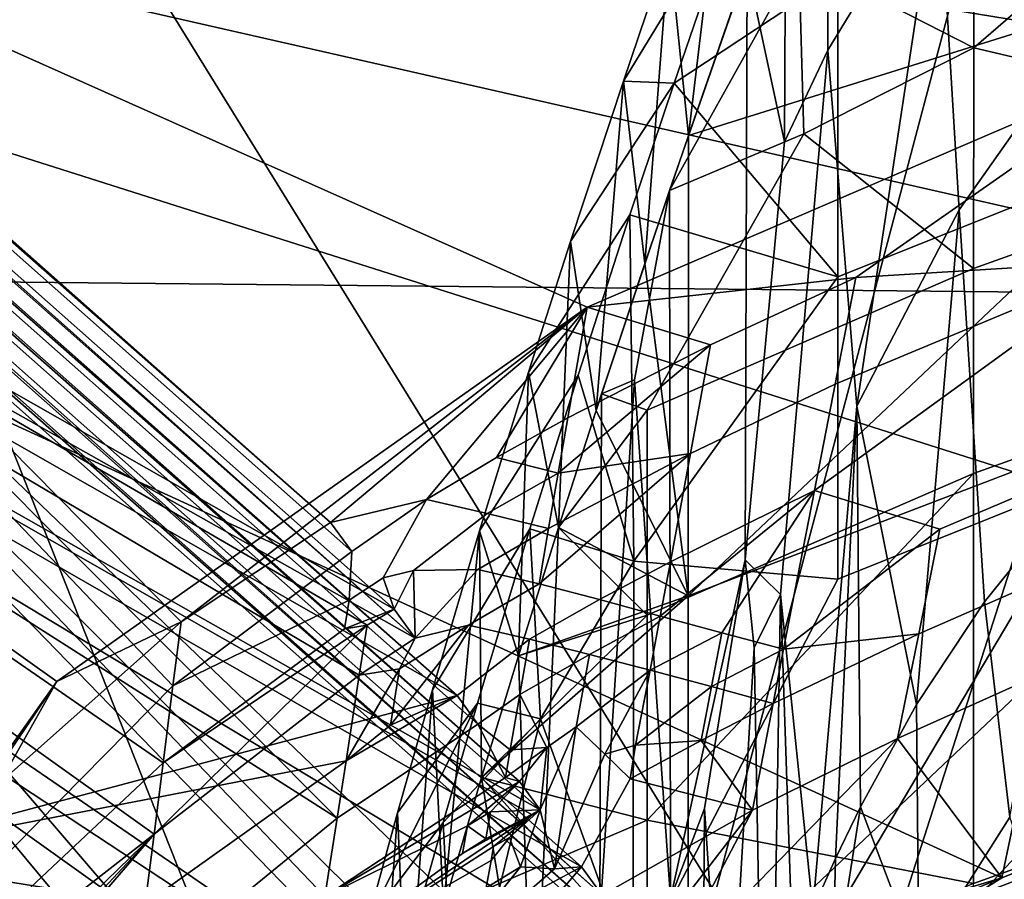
# Model space of a CAD drawing. Header units: millimetres. Extents: x -316 to 316, y -388 to 296.
# Tile 19 of 79: x -255 to -239, y 230 to 244. Entities that reach past the tile are written whole.
import ezdxf

# ---------------------------------------------------------------- set-up
doc = ezdxf.new("R2010")
doc.units = ezdxf.units.MM
doc.layers.add('Layer 01', color=7, linetype='Continuous', true_color=0x000000)

msp = doc.modelspace()

# ---------------------------------------------------------------- linework, layer by layer
at = {"layer": 'Layer 01'}
for points in [[(-234.754, 234.453, 483.76), (-239.21, 246.141, 543.172), (-233.101, 269.224, 659.731)], [(-239.21, 246.141, 543.172), (-233.148, 243.557, 658.835), (-233.101, 269.224, 659.731)], [(-251.056, 226.875, 317.125), (-243.087, 228.781, 302.254), (-267.414, 268.15, 5)], [(-230.924, 228.698, 302.243), (-237.373, 267.942, 5), (-267.414, 268.15, 5), (-243.087, 228.781, 302.254)], [(-253.462, 189.16, 271.231), (-251.056, 226.875, 317.125), (-267.414, 268.15, 5)], [(-253.462, 189.16, 271.231), (-267.414, 268.15, 5), (-267.414, 239.616, 5)], [(-267.414, 239.616, 5), (-267.414, 268.15, 5), (-237.373, 267.942, 5), (-237.373, 239.319, 5)], [(-255.192, 231.374, 704.193), (-281.84, 263.985, 704.411), (-252.249, 233.984, 703.489)], [(-281.84, 263.985, 704.411), (-249.824, 235.593, 702.967), (-252.249, 233.984, 703.489)], [(-281.574, 263.585, 701.897), (-249.824, 235.593, 702.967), (-281.84, 263.985, 704.411)], [(-281.84, 263.985, 704.411), (-255.192, 231.374, 704.193), (-252.249, 233.984, 703.489)], [(-249.824, 235.593, 702.967), (-281.84, 263.985, 704.411), (-252.249, 233.984, 703.489)], [(-281.574, 263.585, 701.897), (-281.84, 263.985, 704.411), (-249.824, 235.593, 702.967)], [(-249.824, 235.593, 702.967), (-281.574, 263.585, 701.897), (-249.48, 235.124, 700.45)], [(-252.381, 232.95, 700.203), (-281.574, 263.585, 701.897), (-255.323, 229.971, 699.892)], [(-281.574, 263.585, 701.897), (-252.381, 232.95, 700.203), (-249.48, 235.124, 700.45)], [(-249.824, 235.593, 702.967), (-249.48, 235.124, 700.45), (-281.574, 263.585, 701.897)], [(-281.574, 263.585, 701.897), (-252.381, 232.95, 700.203), (-255.323, 229.971, 699.892)], [(-249.48, 235.124, 700.45), (-252.381, 232.95, 700.203), (-281.574, 263.585, 701.897)], [(-248.796, 234.188, 695.415), (-290.278, 257.813, 698.728), (-281.044, 262.786, 696.869)], [(-248.796, 234.188, 695.415), (-281.044, 262.786, 696.869), (-290.278, 257.813, 698.728)], [(-280.779, 262.388, 694.355), (-248.454, 233.721, 692.897), (-281.044, 262.786, 696.869)], [(-248.454, 233.721, 692.897), (-248.796, 234.188, 695.415), (-281.044, 262.786, 696.869)], [(-248.454, 233.721, 692.897), (-280.779, 262.388, 694.355), (-281.044, 262.786, 696.869)], [(-281.044, 262.786, 696.869), (-248.796, 234.188, 695.415), (-248.454, 233.721, 692.897)], [(-280.779, 262.388, 694.355), (-289.732, 257, 693.699), (-248.454, 233.721, 692.897)], [(-280.779, 262.388, 694.355), (-248.454, 233.721, 692.897), (-289.732, 257, 693.699)], [(-280.252, 261.591, 689.327), (-247.775, 232.79, 687.862), (-289.46, 256.594, 691.185)], [(-289.46, 256.594, 691.185), (-247.775, 232.79, 687.862), (-280.252, 261.591, 689.327)], [(-247.775, 232.79, 687.862), (-280.252, 261.591, 689.327), (-279.989, 261.193, 686.813)], [(-280.252, 261.591, 689.327), (-247.775, 232.79, 687.862), (-279.989, 261.193, 686.813)], [(-288.915, 255.782, 686.156), (-249.719, 230.803, 685.166), (-279.989, 261.193, 686.813)], [(-288.915, 255.782, 686.156), (-279.989, 261.193, 686.813), (-249.719, 230.803, 685.166)], [(-247.436, 232.325, 685.345), (-247.775, 232.79, 687.862), (-279.989, 261.193, 686.813)], [(-279.989, 261.193, 686.813), (-249.719, 230.803, 685.166), (-247.436, 232.325, 685.345)], [(-279.989, 261.193, 686.813), (-247.775, 232.79, 687.862), (-247.436, 232.325, 685.345)], [(-279.989, 261.193, 686.813), (-247.436, 232.325, 685.345), (-249.719, 230.803, 685.166)], [(-249.916, 229.531, 680.964), (-279.464, 260.4, 681.785), (-246.762, 231.398, 680.31)], [(-254.873, 225.429, 682.119), (-279.464, 260.4, 681.785), (-253.121, 227.127, 681.684)], [(-279.464, 260.4, 681.785), (-249.916, 229.531, 680.964), (-253.121, 227.127, 681.684)], [(-279.464, 260.4, 681.785), (-279.205, 260.005, 679.271), (-246.762, 231.398, 680.31)], [(-279.464, 260.4, 681.785), (-254.873, 225.429, 682.119), (-253.121, 227.127, 681.684)], [(-253.121, 227.127, 681.684), (-249.916, 229.531, 680.964), (-279.464, 260.4, 681.785)], [(-249.916, 229.531, 680.964), (-246.762, 231.398, 680.31), (-279.464, 260.4, 681.785)], [(-279.205, 260.005, 679.271), (-279.464, 260.4, 681.785), (-246.762, 231.398, 680.31)], [(-246.426, 230.936, 677.793), (-279.205, 260.005, 679.271), (-288.102, 254.568, 678.613)], [(-288.102, 254.568, 678.613), (-279.205, 260.005, 679.271), (-246.426, 230.936, 677.793)], [(-279.205, 260.005, 679.271), (-246.426, 230.936, 677.793), (-246.762, 231.398, 680.31)], [(-279.205, 260.005, 679.271), (-246.762, 231.398, 680.31), (-246.426, 230.936, 677.793)], [(-291.416, 259.504, 709.168), (-254.26, 233.018, 706.384), (-245.668, 239.085, 707.022)], [(-254.26, 233.018, 706.384), (-291.416, 259.504, 709.168), (-257.126, 228.986, 705.96)], [(-226.727, 246.166, 707.766), (-291.416, 259.504, 709.168), (-236.141, 243.183, 707.452)], [(-245.668, 239.085, 707.022), (-236.141, 243.183, 707.452), (-291.416, 259.504, 709.168)], [(-245.756, 230.013, 672.759), (-287.83, 254.163, 676.099), (-278.68, 259.211, 674.243)], [(-287.83, 254.163, 676.099), (-245.756, 230.013, 672.759), (-278.68, 259.211, 674.243)], [(-278.68, 259.211, 674.243), (-278.42, 258.816, 671.73), (-245.423, 229.554, 670.242)], [(-278.68, 259.211, 674.243), (-245.423, 229.554, 670.242), (-245.756, 230.013, 672.759)], [(-245.423, 229.554, 670.242), (-278.68, 259.211, 674.243), (-245.756, 230.013, 672.759)], [(-278.42, 258.816, 671.73), (-278.68, 259.211, 674.243), (-245.423, 229.554, 670.242)], [(-278.42, 258.816, 671.73), (-287.289, 253.354, 671.07), (-253.516, 223.403, 669.547)], [(-253.516, 223.403, 669.547), (-287.289, 253.354, 671.07), (-278.42, 258.816, 671.73)], [(-278.42, 258.816, 671.73), (-253.516, 223.403, 669.547), (-250.438, 226.165, 669.845)], [(-278.42, 258.816, 671.73), (-246.951, 228.621, 670.129), (-245.423, 229.554, 670.242)], [(-250.438, 226.165, 669.845), (-246.951, 228.621, 670.129), (-278.42, 258.816, 671.73)], [(-253.516, 223.403, 669.547), (-278.42, 258.816, 671.73), (-250.438, 226.165, 669.845)], [(-246.951, 228.621, 670.129), (-278.42, 258.816, 671.73), (-245.423, 229.554, 670.242)], [(-250.438, 226.165, 669.845), (-278.42, 258.816, 671.73), (-246.951, 228.621, 670.129)], [(-287.019, 252.95, 668.556), (-277.901, 258.027, 666.702), (-253.238, 222.993, 667.033)], [(-253.238, 222.993, 667.033), (-277.901, 258.027, 666.702), (-287.019, 252.95, 668.556)], [(-277.901, 258.027, 666.702), (-247.18, 227.327, 665.696), (-250.598, 225.129, 666.423)], [(-277.901, 258.027, 666.702), (-244.759, 228.636, 665.208), (-247.18, 227.327, 665.696)], [(-250.598, 225.129, 666.423), (-253.238, 222.993, 667.033), (-277.901, 258.027, 666.702)], [(-277.642, 257.633, 664.188), (-244.759, 228.636, 665.208), (-277.901, 258.027, 666.702)], [(-277.901, 258.027, 666.702), (-250.598, 225.129, 666.423), (-247.18, 227.327, 665.696)], [(-277.901, 258.027, 666.702), (-253.238, 222.993, 667.033), (-250.598, 225.129, 666.423)], [(-244.759, 228.636, 665.208), (-277.901, 258.027, 666.702), (-247.18, 227.327, 665.696)], [(-277.642, 257.633, 664.188), (-277.901, 258.027, 666.702), (-244.759, 228.636, 665.208)], [(-255.413, 229.003, 696.924), (-290.278, 257.813, 698.728), (-252.54, 231.698, 696.22)], [(-252.54, 231.698, 696.22), (-290.278, 257.813, 698.728), (-249.234, 233.932, 695.505)], [(-248.796, 234.188, 695.415), (-249.234, 233.932, 695.505), (-290.278, 257.813, 698.728)], [(-252.54, 231.698, 696.22), (-249.234, 233.932, 695.505), (-290.278, 257.813, 698.728)], [(-255.413, 229.003, 696.924), (-252.54, 231.698, 696.22), (-290.278, 257.813, 698.728)], [(-248.796, 234.188, 695.415), (-290.278, 257.813, 698.728), (-249.234, 233.932, 695.505)], [(-286.479, 252.143, 663.528), (-247.346, 226.386, 662.474), (-277.642, 257.633, 664.188)], [(-286.479, 252.143, 663.528), (-277.642, 257.633, 664.188), (-244.429, 228.179, 662.691), (-247.346, 226.386, 662.474)], [(-244.759, 228.636, 665.208), (-277.642, 257.633, 664.188), (-244.429, 228.179, 662.691)], [(-244.429, 228.179, 662.691), (-277.642, 257.633, 664.188), (-247.346, 226.386, 662.474)], [(-244.759, 228.636, 665.208), (-244.429, 228.179, 662.691), (-277.642, 257.633, 664.188)], [(-289.732, 257, 693.699), (-252.687, 230.54, 692.537), (-249.36, 233.121, 692.826)], [(-249.36, 233.121, 692.826), (-248.454, 233.721, 692.897), (-289.732, 257, 693.699)], [(-252.687, 230.54, 692.537), (-289.732, 257, 693.699), (-255.565, 227.459, 692.219)], [(-249.36, 233.121, 692.826), (-252.687, 230.54, 692.537), (-289.732, 257, 693.699)], [(-289.732, 257, 693.699), (-248.454, 233.721, 692.897), (-249.36, 233.121, 692.826)], [(-289.732, 257, 693.699), (-252.687, 230.54, 692.537), (-255.565, 227.459, 692.219)], [(-257.595, 230.178, 689.546), (-289.46, 256.594, 691.185), (-247.775, 232.79, 687.862)], [(-257.595, 230.178, 689.546), (-247.775, 232.79, 687.862), (-289.46, 256.594, 691.185)], [(-288.915, 255.782, 686.156), (-252.994, 228.129, 684.87), (-249.719, 230.803, 685.166)], [(-288.915, 255.782, 686.156), (-255.137, 225.827, 684.633), (-252.994, 228.129, 684.87)], [(-252.994, 228.129, 684.87), (-288.915, 255.782, 686.156), (-249.719, 230.803, 685.166)], [(-255.137, 225.827, 684.633), (-288.915, 255.782, 686.156), (-252.994, 228.129, 684.87)], [(-246.556, 230.856, 677.784), (-246.426, 230.936, 677.793), (-288.102, 254.568, 678.613)], [(-246.556, 230.856, 677.784), (-288.102, 254.568, 678.613), (-250.079, 228.484, 677.506)], [(-250.079, 228.484, 677.506), (-288.102, 254.568, 678.613), (-253.3, 225.718, 677.204)], [(-254.337, 224.625, 677.091), (-253.3, 225.718, 677.204), (-288.102, 254.568, 678.613)], [(-287.83, 254.163, 676.099), (-254.337, 224.625, 677.091), (-288.102, 254.568, 678.613)], [(-288.102, 254.568, 678.613), (-246.426, 230.936, 677.793), (-246.556, 230.856, 677.784)], [(-246.556, 230.856, 677.784), (-250.079, 228.484, 677.506), (-288.102, 254.568, 678.613)], [(-253.3, 225.718, 677.204), (-288.102, 254.568, 678.613), (-250.079, 228.484, 677.506)], [(-254.337, 224.625, 677.091), (-288.102, 254.568, 678.613), (-253.3, 225.718, 677.204)], [(-287.83, 254.163, 676.099), (-288.102, 254.568, 678.613), (-254.337, 224.625, 677.091)], [(-254.337, 224.625, 677.091), (-287.83, 254.163, 676.099), (-254.065, 224.219, 674.576)], [(-287.83, 254.163, 676.099), (-246.805, 229.451, 672.97), (-250.257, 227.33, 673.694)], [(-287.83, 254.163, 676.099), (-250.257, 227.33, 673.694), (-253.412, 224.842, 674.415)], [(-254.065, 224.219, 674.576), (-287.83, 254.163, 676.099), (-253.412, 224.842, 674.415)], [(-246.805, 229.451, 672.97), (-287.83, 254.163, 676.099), (-245.756, 230.013, 672.759)], [(-254.337, 224.625, 677.091), (-254.065, 224.219, 674.576), (-287.83, 254.163, 676.099)], [(-253.412, 224.842, 674.415), (-287.83, 254.163, 676.099), (-254.065, 224.219, 674.576)], [(-250.257, 227.33, 673.694), (-246.805, 229.451, 672.97), (-287.83, 254.163, 676.099)], [(-253.412, 224.842, 674.415), (-250.257, 227.33, 673.694), (-287.83, 254.163, 676.099)], [(-245.756, 230.013, 672.759), (-287.83, 254.163, 676.099), (-246.805, 229.451, 672.97)], [(-253.516, 223.403, 669.547), (-287.289, 253.354, 671.07), (-287.019, 252.95, 668.556)], [(-287.019, 252.95, 668.556), (-287.289, 253.354, 671.07), (-253.516, 223.403, 669.547)], [(-253.238, 222.993, 667.033), (-253.516, 223.403, 669.547), (-287.019, 252.95, 668.556)], [(-287.019, 252.95, 668.556), (-253.516, 223.403, 669.547), (-253.238, 222.993, 667.033)], [(-286.006, 251.434, 659.11), (-252.68, 222.169, 662.004), (-286.479, 252.143, 663.528)], [(-286.479, 252.143, 663.528), (-250.797, 223.846, 662.185), (-247.346, 226.386, 662.474)], [(-286.479, 252.143, 663.528), (-252.68, 222.169, 662.004), (-250.797, 223.846, 662.185)], [(-286.006, 251.434, 659.11), (-286.479, 252.143, 663.528), (-252.68, 222.169, 662.004)], [(-286.479, 252.143, 663.528), (-250.797, 223.846, 662.185), (-252.68, 222.169, 662.004)], [(-286.479, 252.143, 663.528), (-247.346, 226.386, 662.474), (-250.797, 223.846, 662.185)], [(-286.006, 251.434, 659.11), (-199.751, 241.133, 658.75), (-209.819, 239.036, 658.677)], [(-286.006, 251.434, 659.11), (-223.27, 247.182, 658.961), (-199.751, 241.133, 658.75)], [(-220.135, 236.45, 658.587), (-286.006, 251.434, 659.11), (-209.819, 239.036, 658.677)], [(-229.622, 233.517, 658.484), (-286.006, 251.434, 659.11), (-220.135, 236.45, 658.587)], [(-238.942, 229.832, 658.355), (-286.006, 251.434, 659.11), (-229.622, 233.517, 658.484)], [(-286.006, 251.434, 659.11), (-238.942, 229.832, 658.355), (-252.24, 221.521, 658.065)], [(-252.68, 222.169, 662.004), (-286.006, 251.434, 659.11), (-252.24, 221.521, 658.065)], [(-254.351, 219.361, 657.99), (-286.006, 251.434, 659.11), (-252.24, 221.521, 658.065)], [(-286.006, 251.434, 659.11), (-254.351, 219.361, 657.99), (-257.569, 214.378, 657.816)], [(-252.24, 221.521, 658.065), (-286.006, 251.434, 659.11), (-252.68, 222.169, 662.004)], [(-239.968, 246.205, 785.282), (-239.635, 240.664, 788.543), (-237.245, 244.052, 798.755), (-237.245, 249.115, 797.554)], [(-239.4, 243.294, 747.211), (-239.401, 246.363, 760.153), (-233.369, 248.499, 759.525)], [(-239.4, 243.294, 747.211), (-233.369, 248.499, 759.525), (-233.37, 241.878, 731.603)], [(-243.307, 247.885, 756.349), (-244.334, 244.946, 745.935), (-244.025, 241.869, 750.027)], [(-244.025, 241.869, 750.027), (-243.307, 243.939, 757.285), (-243.307, 247.885, 756.349)], [(-243.074, 244.601, 759.608), (-242.465, 241.77, 766.576), (-242.446, 246.341, 765.704)], [(-241.764, 245.899, 772.202), (-242.446, 246.341, 765.704), (-242.465, 241.77, 766.576), (-241.764, 243.252, 772.829)], [(-242.233, 244.743, 758.546), (-239.401, 246.363, 760.153), (-239.4, 243.294, 747.211)], [(-239.21, 246.141, 543.172), (-234.754, 234.453, 483.76), (-245.319, 223.057, 426.61)], [(-233.148, 243.557, 658.835), (-239.21, 246.141, 543.172), (-245.319, 223.057, 426.61)], [(-239.968, 246.205, 785.282), (-241.764, 243.252, 772.829), (-241.294, 237.48, 778.139)], [(-239.968, 246.205, 785.282), (-241.764, 245.899, 772.202), (-241.764, 243.252, 772.829)], [(-241.294, 237.48, 778.139), (-239.635, 240.664, 788.543), (-239.968, 246.205, 785.282)], [(-245.079, 242.751, 738.161), (-243.173, 245.876, 739.176), (-244.257, 242.718, 728.087)], [(-244.334, 244.946, 745.935), (-243.173, 245.876, 739.176), (-245.079, 242.751, 738.161)], [(-243.173, 245.876, 739.176), (-241.601, 244.477, 730.215), (-244.257, 242.718, 728.087)], [(-237.924, 241.049, 709.203), (-241.601, 239.578, 709.552), (-241.601, 244.477, 730.215), (-237.924, 245.949, 729.866)], [(-244.028, 234.408, 718.567), (-232.215, 245.572, 745.533), (-244.025, 241.869, 750.027)], [(-244.028, 234.408, 718.567), (-232.215, 238.924, 717.496), (-232.215, 245.572, 745.533)], [(-232.215, 245.572, 745.533), (-243.307, 243.939, 757.285), (-244.025, 241.869, 750.027)], [(-244.729, 239.795, 742.77), (-244.334, 244.946, 745.935), (-245.079, 242.751, 738.161)], [(-244.025, 241.869, 750.027), (-244.334, 244.946, 745.935), (-244.729, 239.795, 742.77)], [(-244.33, 240.979, 746.909), (-242.233, 244.743, 758.546), (-242.155, 241.898, 746.405)], [(-243.074, 244.601, 759.608), (-242.233, 244.743, 758.546), (-244.33, 240.979, 746.909)], [(-242.233, 244.743, 758.546), (-239.4, 243.294, 747.211), (-242.155, 241.898, 746.405)], [(-243.074, 244.601, 759.608), (-244.33, 240.979, 746.909), (-244.315, 229.498, 749.792), (-243.104, 234.991, 761.568)], [(-242.465, 241.77, 766.576), (-243.074, 244.601, 759.608), (-243.104, 234.991, 761.568)], [(-244.257, 242.718, 728.087), (-241.601, 244.477, 730.215), (-241.601, 239.578, 709.552)], [(-239.225, 234.311, 792.28), (-237.876, 235.987, 798.167), (-237.245, 244.052, 798.755), (-239.635, 240.664, 788.543)], [(-233.148, 243.557, 658.835), (-245.319, 223.057, 426.61), (-246.161, 220.55, 410.531), (-236.284, 218.589, 598.995)], [(-243.104, 234.991, 761.568), (-242.533, 234.426, 767.638), (-241.764, 243.252, 772.829), (-242.465, 241.77, 766.576)], [(-241.294, 237.48, 778.139), (-241.764, 243.252, 772.829), (-242.533, 234.426, 767.638), (-242.006, 229.329, 773.944)], [(-242.155, 241.898, 746.405), (-239.4, 243.294, 747.211), (-239.401, 239.715, 732.115)], [(-239.4, 243.294, 747.211), (-233.37, 241.878, 731.603), (-239.401, 239.715, 732.115)], [(-245.668, 239.085, 707.022), (-241.309, 239.566, 701.131), (-236.141, 243.183, 707.452)], [(-236.841, 239.845, 695.178), (-236.141, 243.183, 707.452), (-241.309, 239.566, 701.131)], [(-244.972, 240.582, 720.605), (-246.615, 238.032, 721.473), (-245.937, 240.152, 728.965), (-244.257, 242.718, 728.087)], [(-245.937, 240.152, 728.965), (-245.518, 237.414, 734.457), (-245.079, 242.751, 738.161)], [(-245.079, 242.751, 738.161), (-244.257, 242.718, 728.087), (-245.937, 240.152, 728.965)], [(-245.518, 237.414, 734.457), (-244.729, 239.795, 742.77), (-245.079, 242.751, 738.161)], [(-241.601, 239.578, 709.552), (-244.972, 240.582, 720.605), (-244.257, 242.718, 728.087)], [(-244.694, 237.416, 732.661), (-245.432, 237.68, 735.379), (-244.33, 240.979, 746.909), (-242.155, 241.898, 746.405)], [(-244.025, 241.869, 750.027), (-244.729, 239.795, 742.77), (-244.028, 234.408, 718.567)], [(-239.401, 239.715, 732.115), (-244.694, 237.416, 732.661), (-242.155, 241.898, 746.405)], [(-233.37, 238.554, 717.584), (-239.401, 236.391, 718.097), (-239.401, 239.715, 732.115), (-233.37, 241.878, 731.603)], [(-237.924, 236.15, 688.54), (-241.601, 234.678, 688.889), (-241.601, 239.578, 709.552), (-237.924, 241.049, 709.203)], [(-244.33, 240.979, 746.909), (-245.432, 237.68, 735.379), (-244.9, 237.909, 741.326)], [(-244.315, 229.498, 749.792), (-244.33, 240.979, 746.909), (-244.9, 237.909, 741.326)], [(-245.814, 237.987, 711.536), (-247.41, 235.459, 712.389), (-246.615, 238.032, 721.473), (-244.972, 240.582, 720.605)], [(-244.972, 240.582, 720.605), (-244.91, 234.966, 696.788), (-245.814, 237.987, 711.536)], [(-244.91, 234.966, 696.788), (-244.972, 240.582, 720.605), (-241.601, 239.578, 709.552)], [(-239.635, 240.664, 788.543), (-241.294, 237.48, 778.139), (-240.325, 232.644, 786.268)], [(-239.225, 234.311, 792.28), (-239.635, 240.664, 788.543), (-240.325, 232.644, 786.268)], [(-246.615, 238.032, 721.473), (-246.129, 235.514, 727.834), (-245.937, 240.152, 728.965)], [(-245.937, 240.152, 728.965), (-246.129, 235.514, 727.834), (-245.518, 237.414, 734.457)], [(-245.518, 237.414, 734.457), (-244.028, 234.408, 718.567), (-244.729, 239.795, 742.77)], [(-236.841, 239.845, 695.178), (-241.98, 236.113, 688.886), (-239.947, 235.485, 682.836), (-237.542, 236.507, 682.904)], [(-236.841, 239.845, 695.178), (-241.645, 237.839, 695.009), (-241.98, 236.113, 688.886)], [(-241.645, 237.839, 695.009), (-236.841, 239.845, 695.178), (-241.309, 239.566, 701.131)], [(-253.462, 189.16, 271.231), (-267.414, 239.616, 5), (-237.373, 239.319, 5)], [(-241.601, 239.578, 709.552), (-241.601, 234.678, 688.889), (-244.91, 234.966, 696.788)], [(-239.401, 236.391, 718.097), (-244.694, 234.092, 718.642), (-244.694, 237.416, 732.661), (-239.401, 239.715, 732.115)], [(-245.668, 239.085, 707.022), (-243.668, 238.476, 701.028), (-241.309, 239.566, 701.131)], [(-243.668, 238.476, 701.028), (-243.992, 236.717, 694.914), (-241.645, 237.839, 695.009), (-241.309, 239.566, 701.131)], [(-237.373, 239.319, 5), (-230.993, 180.558, 315.566), (-253.462, 189.16, 271.231)], [(-254.26, 233.018, 706.384), (-252.249, 233.984, 703.489), (-245.668, 239.085, 707.022)], [(-249.824, 235.593, 702.967), (-245.668, 239.085, 707.022), (-252.249, 233.984, 703.489)], [(-248.271, 235.971, 700.791), (-245.668, 239.085, 707.022), (-249.824, 235.593, 702.967)], [(-245.668, 239.085, 707.022), (-248.271, 235.971, 700.791), (-247.134, 236.647, 700.855)], [(-245.668, 239.085, 707.022), (-247.134, 236.647, 700.855), (-245.979, 237.292, 700.916)], [(-245.668, 239.085, 707.022), (-245.979, 237.292, 700.916), (-243.668, 238.476, 701.028)], [(-232.215, 238.924, 717.496), (-244.028, 234.408, 718.567), (-244.028, 227.759, 690.53)], [(-232.215, 238.924, 717.496), (-244.028, 227.759, 690.53), (-232.215, 232.275, 689.459)], [(-243.668, 238.476, 701.028), (-245.979, 237.292, 700.916), (-246.134, 236.395, 697.863)], [(-243.992, 236.717, 694.914), (-243.668, 238.476, 701.028), (-246.134, 236.395, 697.863)], [(-233.37, 231.905, 689.547), (-239.401, 229.742, 690.06), (-239.401, 236.391, 718.097), (-233.37, 238.554, 717.584)], [(-246.594, 235.494, 702.821), (-248.172, 232.884, 703.302), (-247.41, 235.459, 712.389), (-245.814, 237.987, 711.536)], [(-246.78, 233.432, 720.592), (-246.615, 238.032, 721.473), (-247.41, 235.459, 712.389)], [(-246.129, 235.514, 727.834), (-246.615, 238.032, 721.473), (-246.78, 233.432, 720.592)], [(-244.91, 234.966, 696.788), (-246.594, 235.494, 702.821), (-245.814, 237.987, 711.536)], [(-244.9, 237.909, 741.326), (-245.432, 237.68, 735.379), (-245.458, 229.184, 737.08)], [(-245.458, 229.184, 737.08), (-244.889, 227.644, 743.878), (-244.315, 229.498, 749.792), (-244.9, 237.909, 741.326)], [(-243.992, 236.717, 694.914), (-244.317, 234.959, 688.799), (-241.98, 236.113, 688.886), (-241.645, 237.839, 695.009)], [(-245.432, 237.68, 735.379), (-246.129, 235.514, 727.834), (-246.541, 226.349, 725.126), (-245.458, 229.184, 737.08)], [(-244.694, 237.416, 732.661), (-246.129, 235.514, 727.834), (-245.432, 237.68, 735.379)], [(-244.694, 234.092, 718.642), (-246.129, 235.514, 727.834), (-244.694, 237.416, 732.661)], [(-244.028, 234.408, 718.567), (-245.518, 237.414, 734.457), (-246.129, 235.514, 727.834)], [(-241.638, 230.149, 777.03), (-241.294, 237.48, 778.139), (-242.006, 229.329, 773.944)], [(-241.235, 230.983, 780.145), (-241.294, 237.48, 778.139), (-241.638, 230.149, 777.03)], [(-240.325, 232.644, 786.268), (-241.294, 237.48, 778.139), (-241.235, 230.983, 780.145)], [(-246.134, 236.395, 697.863), (-245.979, 237.292, 700.916), (-247.134, 236.647, 700.855)], [(-243.992, 236.717, 694.914), (-246.445, 234.602, 691.758), (-245.467, 234.345, 688.753), (-244.317, 234.959, 688.799)], [(-243.992, 236.717, 694.914), (-246.29, 235.498, 694.811), (-246.445, 234.602, 691.758)], [(-246.134, 236.395, 697.863), (-246.29, 235.498, 694.811), (-243.992, 236.717, 694.914)], [(-247.134, 236.647, 700.855), (-248.271, 235.971, 700.791), (-247.285, 235.741, 697.805), (-246.134, 236.395, 697.863)], [(-246.29, 235.498, 694.811), (-246.134, 236.395, 697.863), (-247.285, 235.741, 697.805)], [(-239.401, 236.391, 718.097), (-239.401, 229.742, 690.06), (-244.694, 230.768, 704.623)], [(-244.694, 230.768, 704.623), (-244.694, 234.092, 718.642), (-239.401, 236.391, 718.097)], [(-239.947, 235.485, 682.836), (-240.291, 233.789, 676.706), (-237.892, 234.838, 676.767), (-237.542, 236.507, 682.904)], [(-237.924, 226.35, 647.214), (-244.924, 228.271, 668.584), (-241.601, 234.678, 688.889), (-237.924, 236.15, 688.54)], [(-241.98, 236.113, 688.886), (-244.317, 234.959, 688.799), (-244.48, 234.079, 685.742)], [(-244.48, 234.079, 685.742), (-243.485, 233.805, 682.725), (-241.98, 236.113, 688.886)], [(-243.485, 233.805, 682.725), (-242.483, 233.541, 679.768), (-241.98, 236.113, 688.886)], [(-241.98, 236.113, 688.886), (-242.483, 233.541, 679.768), (-239.947, 235.485, 682.836)], [(-249.48, 235.124, 700.45), (-248.271, 235.971, 700.791), (-249.824, 235.593, 702.967)], [(-248.271, 235.971, 700.791), (-249.48, 235.124, 700.45), (-249.526, 234.335, 697.679), (-248.975, 234.7, 697.712)], [(-248.271, 235.971, 700.791), (-248.975, 234.7, 697.712), (-248.482, 234.819, 697.021), (-247.285, 235.741, 697.805)], [(-237.876, 235.987, 798.167), (-239.225, 234.311, 792.28), (-238.812, 230.816, 793.196)], [(-247.285, 235.741, 697.805), (-248.482, 234.819, 697.021), (-247.436, 234.835, 694.755), (-246.29, 235.498, 694.811)], [(-252.381, 232.95, 700.203), (-249.48, 235.124, 700.45), (-249.824, 235.593, 702.967), (-252.249, 233.984, 703.489)], [(-247.445, 232.667, 692.99), (-248.74, 230.887, 696.258), (-248.172, 232.884, 703.302), (-246.594, 235.494, 702.821)], [(-247.995, 229.355, 706.436), (-247.41, 235.459, 712.389), (-248.172, 232.884, 703.302)], [(-247.41, 235.459, 712.389), (-247.995, 229.355, 706.436), (-247.378, 231.459, 713.736)], [(-246.423, 232.41, 689.427), (-247.445, 232.667, 692.99), (-246.594, 235.494, 702.821)], [(-246.445, 234.602, 691.758), (-246.29, 235.498, 694.811), (-247.436, 234.835, 694.755)], [(-246.78, 233.432, 720.592), (-247.41, 235.459, 712.389), (-247.378, 231.459, 713.736)], [(-246.129, 235.514, 727.834), (-244.694, 234.092, 718.642), (-246.78, 233.432, 720.592)], [(-246.541, 226.349, 725.126), (-246.129, 235.514, 727.834), (-246.78, 233.432, 720.592)], [(-244.028, 234.408, 718.567), (-246.129, 235.514, 727.834), (-246.78, 233.432, 720.592)], [(-246.594, 235.494, 702.821), (-244.91, 234.966, 696.788), (-246.423, 232.41, 689.427)], [(-240.291, 233.789, 676.706), (-239.947, 235.485, 682.836), (-242.483, 233.541, 679.768)], [(-249.48, 235.124, 700.45), (-252.381, 232.95, 700.203), (-249.526, 234.335, 697.679)], [(-246.423, 232.41, 689.427), (-244.91, 234.966, 696.788), (-244.924, 228.271, 668.584)], [(-244.48, 234.079, 685.742), (-244.317, 234.959, 688.799), (-245.467, 234.345, 688.753)], [(-244.924, 228.271, 668.584), (-244.91, 234.966, 696.788), (-241.601, 234.678, 688.889)], [(-243.762, 230.957, 755.473), (-243.104, 234.991, 761.568), (-244.315, 229.498, 749.792)], [(-242.958, 233.561, 763.459), (-243.104, 234.991, 761.568), (-243.762, 230.957, 755.473), (-243.42, 225.758, 760.386)], [(-242.958, 233.561, 763.459), (-242.533, 234.426, 767.638), (-243.104, 234.991, 761.568)], [(-238.942, 229.832, 658.355), (-229.622, 233.517, 658.484), (-233.61, 235.028, 670.722), (-238.242, 233.169, 670.63)], [(-248.482, 234.819, 697.021), (-248.975, 234.7, 697.712), (-248.796, 234.188, 695.415)], [(-248.796, 234.188, 695.415), (-248.454, 233.721, 692.897), (-248.482, 234.819, 697.021)], [(-248.482, 234.819, 697.021), (-248.454, 233.721, 692.897), (-247.436, 234.835, 694.755)], [(-247.436, 234.835, 694.755), (-248.454, 233.721, 692.897), (-247.588, 233.929, 691.704), (-246.445, 234.602, 691.758)], [(-240.291, 233.789, 676.706), (-240.635, 232.092, 670.576), (-238.242, 233.169, 670.63), (-237.892, 234.838, 676.767)], [(-249.526, 234.335, 697.679), (-249.597, 233.872, 696.156), (-248.796, 234.188, 695.415), (-248.975, 234.7, 697.712)], [(-246.601, 233.705, 688.705), (-245.467, 234.345, 688.753), (-246.445, 234.602, 691.758), (-247.588, 233.929, 691.704)], [(-252.54, 231.698, 696.22), (-249.597, 233.872, 696.156), (-249.526, 234.335, 697.679), (-252.381, 232.95, 700.203)], [(-246.78, 233.432, 720.592), (-247.378, 231.459, 713.736), (-244.028, 234.408, 718.567)], [(-244.028, 227.759, 690.53), (-244.028, 234.408, 718.567), (-247.378, 231.459, 713.736)], [(-245.467, 234.345, 688.753), (-246.601, 233.705, 688.705), (-245.626, 233.457, 685.698), (-244.48, 234.079, 685.742)], [(-234.754, 234.453, 483.76), (-230.339, 223.057, 425.825), (-245.319, 223.057, 426.61)], [(-242.958, 233.561, 763.459), (-242.845, 227.275, 766.14), (-242.64, 227.792, 768.122), (-242.533, 234.426, 767.638)], [(-242.533, 234.426, 767.638), (-242.64, 227.792, 768.122), (-242.333, 228.556, 771.02)], [(-242.006, 229.329, 773.944), (-242.533, 234.426, 767.638), (-242.333, 228.556, 771.02)], [(-240.291, 228.489, 784.814), (-238.812, 230.816, 793.196), (-239.225, 234.311, 792.28), (-240.325, 232.644, 786.268)], [(-248.796, 234.188, 695.415), (-249.597, 233.872, 696.156), (-249.234, 233.932, 695.505)], [(-249.36, 233.121, 692.826), (-248.454, 233.721, 692.897), (-248.796, 234.188, 695.415), (-249.234, 233.932, 695.505)], [(-244.694, 230.768, 704.623), (-247.378, 231.459, 713.736), (-244.694, 234.092, 718.642)], [(-244.694, 234.092, 718.642), (-247.378, 231.459, 713.736), (-246.78, 233.432, 720.592)], [(-244.642, 233.2, 682.685), (-244.48, 234.079, 685.742), (-245.626, 233.457, 685.698)], [(-244.48, 234.079, 685.742), (-244.642, 233.2, 682.685), (-243.485, 233.805, 682.725)], [(-255.323, 229.971, 699.892), (-252.381, 232.95, 700.203), (-252.249, 233.984, 703.489), (-255.192, 231.374, 704.193)], [(-255.192, 231.374, 704.193), (-252.249, 233.984, 703.489), (-254.26, 233.018, 706.384)], [(-249.234, 233.932, 695.505), (-252.54, 231.698, 696.22), (-252.687, 230.54, 692.537)], [(-249.36, 233.121, 692.826), (-249.234, 233.932, 695.505), (-252.687, 230.54, 692.537)], [(-252.54, 231.698, 696.22), (-249.234, 233.932, 695.505), (-249.597, 233.872, 696.156)], [(-247.588, 233.929, 691.704), (-248.71, 233.224, 691.648), (-248.856, 232.308, 688.6)], [(-247.775, 232.79, 687.862), (-246.601, 233.705, 688.705), (-247.588, 233.929, 691.704), (-248.856, 232.308, 688.6)], [(-248.71, 233.224, 691.648), (-247.588, 233.929, 691.704), (-248.454, 233.721, 692.897)], [(-248.454, 233.721, 692.897), (-249.36, 233.121, 692.826), (-248.71, 233.224, 691.648)], [(-246.601, 233.705, 688.705), (-247.775, 232.79, 687.862), (-247.436, 232.325, 685.345), (-246.756, 232.808, 685.652)], [(-245.626, 233.457, 685.698), (-246.601, 233.705, 688.705), (-246.756, 232.808, 685.652)], [(-243.65, 232.934, 679.666), (-243.485, 233.805, 682.725), (-244.642, 233.2, 682.685)], [(-242.483, 233.541, 679.768), (-243.485, 233.805, 682.725), (-243.65, 232.934, 679.666)], [(-242.652, 232.66, 676.641), (-242.987, 230.934, 670.518), (-240.635, 232.092, 670.576), (-240.291, 233.789, 676.706)], [(-242.483, 233.541, 679.768), (-242.652, 232.66, 676.641), (-240.291, 233.789, 676.706)], [(-242.652, 232.66, 676.641), (-242.483, 233.541, 679.768), (-243.65, 232.934, 679.666)], [(-242.845, 227.275, 766.14), (-242.958, 233.561, 763.459), (-243.42, 225.758, 760.386)], [(-246.78, 233.432, 720.592), (-247.378, 231.459, 713.736), (-246.541, 226.349, 725.126)], [(-245.626, 233.457, 685.698), (-246.756, 232.808, 685.652), (-246.318, 231.947, 681.416), (-245.845, 232.284, 681.679)], [(-244.642, 233.2, 682.685), (-245.626, 233.457, 685.698), (-245.845, 232.284, 681.679)], [(-249.575, 231.731, 688.235), (-248.71, 233.224, 691.648), (-249.36, 233.121, 692.826)], [(-249.575, 231.731, 688.235), (-248.856, 232.308, 688.6), (-248.71, 233.224, 691.648)], [(-245.845, 232.284, 681.679), (-245.381, 231.838, 678.976), (-244.642, 233.2, 682.685)], [(-245.381, 231.838, 678.976), (-244.882, 231.985, 678.493), (-244.642, 233.2, 682.685)], [(-243.65, 232.934, 679.666), (-244.642, 233.2, 682.685), (-244.882, 231.985, 678.493)], [(-252.831, 229.413, 688.952), (-249.575, 231.731, 688.235), (-249.36, 233.121, 692.826), (-252.687, 230.54, 692.537)], [(-238.242, 233.169, 670.63), (-240.635, 232.092, 670.576), (-238.942, 229.832, 658.355)], [(-256.403, 229.851, 704.533), (-254.26, 233.018, 706.384), (-257.126, 228.986, 705.96)], [(-256.403, 229.851, 704.533), (-255.192, 231.374, 704.193), (-254.26, 233.018, 706.384)], [(-255.413, 229.003, 696.924), (-252.54, 231.698, 696.22), (-252.381, 232.95, 700.203), (-255.323, 229.971, 699.892)], [(-248.172, 232.884, 703.302), (-248.74, 230.887, 696.258), (-248.584, 227.272, 699.214)], [(-247.995, 229.355, 706.436), (-248.172, 232.884, 703.302), (-248.584, 227.272, 699.214)], [(-243.816, 232.063, 676.607), (-243.65, 232.934, 679.666), (-244.882, 231.985, 678.493)], [(-242.652, 232.66, 676.641), (-243.65, 232.934, 679.666), (-243.816, 232.063, 676.607)], [(-257.595, 230.178, 689.546), (-247.775, 232.79, 687.862), (-249.575, 231.731, 688.235)], [(-247.775, 232.79, 687.862), (-257.595, 230.178, 689.546), (-249.575, 231.731, 688.235)], [(-249.719, 230.803, 685.166), (-247.436, 232.325, 685.345), (-247.775, 232.79, 687.862), (-249.575, 231.731, 688.235)], [(-248.856, 232.308, 688.6), (-249.575, 231.731, 688.235), (-247.775, 232.79, 687.862)], [(-246.912, 231.912, 682.6), (-246.756, 232.808, 685.652), (-247.436, 232.325, 685.345)], [(-246.756, 232.808, 685.652), (-246.912, 231.912, 682.6), (-246.318, 231.947, 681.416)], [(-248.001, 230.73, 686.247), (-249.227, 229.115, 690.007), (-247.445, 232.667, 692.99)], [(-248.74, 230.887, 696.258), (-247.445, 232.667, 692.99), (-249.227, 229.115, 690.007)], [(-248.001, 230.73, 686.247), (-247.445, 232.667, 692.99), (-246.423, 232.41, 689.427)], [(-242.987, 230.934, 670.518), (-242.652, 232.66, 676.641), (-243.816, 232.063, 676.607)], [(-240.325, 232.644, 786.268), (-241.235, 230.983, 780.145), (-240.291, 228.489, 784.814)], [(-248.001, 230.73, 686.247), (-246.423, 232.41, 689.427), (-247.797, 226.752, 668.944)], [(-246.423, 232.41, 689.427), (-244.924, 228.271, 668.584), (-247.797, 226.752, 668.944)], [(-249.916, 229.531, 680.964), (-246.99, 231.463, 681.073), (-247.436, 232.325, 685.345), (-249.719, 230.803, 685.166)], [(-246.912, 231.912, 682.6), (-247.436, 232.325, 685.345), (-246.99, 231.463, 681.073)], [(-246.426, 230.936, 677.793), (-246.195, 229.979, 673.606), (-245.845, 232.284, 681.679)], [(-245.845, 232.284, 681.679), (-246.318, 231.947, 681.416), (-246.426, 230.936, 677.793)], [(-245.845, 232.284, 681.679), (-246.195, 229.979, 673.606), (-245.381, 231.838, 678.976)], [(-232.215, 232.275, 689.459), (-244.028, 227.759, 690.53), (-244.028, 221.111, 662.492)], [(-232.215, 232.275, 689.459), (-244.028, 221.111, 662.492), (-232.215, 222.744, 649.262)], [(-242.987, 230.934, 670.518), (-244.429, 228.179, 662.691), (-240.635, 232.092, 670.576)], [(-244.429, 228.179, 662.691), (-238.942, 229.832, 658.355), (-240.635, 232.092, 670.576)], [(-246.318, 231.947, 681.416), (-246.912, 231.912, 682.6), (-246.99, 231.463, 681.073)], [(-246.318, 231.947, 681.416), (-246.99, 231.463, 681.073), (-246.762, 231.398, 680.31)], [(-246.762, 231.398, 680.31), (-246.426, 230.936, 677.793), (-246.318, 231.947, 681.416)], [(-244.967, 231.442, 676.571), (-244.882, 231.985, 678.493), (-245.381, 231.838, 678.976)], [(-243.816, 232.063, 676.607), (-244.967, 231.442, 676.571), (-242.987, 230.934, 670.518)], [(-244.882, 231.985, 678.493), (-244.967, 231.442, 676.571), (-243.816, 232.063, 676.607)], [(-245.756, 230.013, 672.759), (-244.967, 231.442, 676.571), (-245.381, 231.838, 678.976), (-246.195, 229.979, 673.606)], [(-233.37, 228.581, 675.528), (-239.401, 226.418, 676.041), (-239.401, 229.742, 690.06), (-233.37, 231.905, 689.547)], [(-249.575, 231.731, 688.235), (-252.831, 229.413, 688.952), (-257.595, 230.178, 689.546)], [(-249.575, 231.731, 688.235), (-257.595, 230.178, 689.546), (-252.831, 229.413, 688.952)], [(-254.97, 228.76, 694.238), (-252.687, 230.54, 692.537), (-252.54, 231.698, 696.22), (-255.413, 229.003, 696.924)], [(-252.994, 228.129, 684.87), (-249.719, 230.803, 685.166), (-249.575, 231.731, 688.235), (-252.831, 229.413, 688.952)], [(-246.762, 231.398, 680.31), (-246.99, 231.463, 681.073), (-249.916, 229.531, 680.964)], [(-247.995, 229.355, 706.436), (-247.378, 231.459, 713.736), (-244.694, 230.768, 704.623)], [(-247.995, 229.355, 706.436), (-247.516, 219.316, 714.885), (-246.541, 226.349, 725.126), (-247.378, 231.459, 713.736)], [(-247.378, 231.459, 713.736), (-247.995, 229.355, 706.436), (-244.028, 227.759, 690.53)], [(-245.423, 229.554, 670.242), (-242.987, 230.934, 670.518), (-244.967, 231.442, 676.571), (-245.756, 230.013, 672.759)], [(-246.762, 231.398, 680.31), (-249.916, 229.531, 680.964), (-247.608, 230.68, 679.526)], [(-247.234, 230.907, 679.518), (-246.762, 231.398, 680.31), (-247.608, 230.68, 679.526)], [(-246.426, 230.936, 677.793), (-246.762, 231.398, 680.31), (-247.234, 230.907, 679.518)], [(-244.315, 229.498, 749.792), (-244.487, 222.89, 749.465), (-243.805, 224.732, 756.479), (-243.762, 230.957, 755.473)], [(-243.42, 225.758, 760.386), (-243.762, 230.957, 755.473), (-243.805, 224.732, 756.479)], [(-241.69, 228.088, 776.234), (-241.235, 230.983, 780.145), (-241.638, 230.149, 777.03)], [(-241.69, 228.088, 776.234), (-241.387, 226.294, 776.678), (-240.291, 228.489, 784.814), (-241.235, 230.983, 780.145)], [(-253.121, 227.127, 681.684), (-249.916, 229.531, 680.964), (-249.719, 230.803, 685.166), (-252.994, 228.129, 684.87)], [(-250.079, 228.484, 677.506), (-247.184, 230.343, 677.257), (-246.556, 230.856, 677.784)], [(-246.556, 230.856, 677.784), (-247.684, 230.229, 678), (-250.079, 228.484, 677.506)], [(-249.146, 225.206, 692.049), (-248.74, 230.887, 696.258), (-249.227, 229.115, 690.007)], [(-248.584, 227.272, 699.214), (-248.74, 230.887, 696.258), (-249.146, 225.206, 692.049)], [(-247.307, 230.467, 678.014), (-247.684, 230.229, 678), (-246.556, 230.856, 677.784)], [(-247.307, 230.467, 678.014), (-247.234, 230.907, 679.518), (-247.608, 230.68, 679.526)], [(-247.234, 230.907, 679.518), (-247.307, 230.467, 678.014), (-246.426, 230.936, 677.793)], [(-247.307, 230.467, 678.014), (-246.556, 230.856, 677.784), (-246.426, 230.936, 677.793)], [(-246.924, 230.491, 677.224), (-246.556, 230.856, 677.784), (-247.184, 230.343, 677.257)], [(-246.744, 230.014, 674.987), (-246.426, 230.936, 677.793), (-246.924, 230.491, 677.224)], [(-246.426, 230.936, 677.793), (-246.556, 230.856, 677.784), (-246.924, 230.491, 677.224)], [(-246.744, 230.014, 674.987), (-246.195, 229.979, 673.606), (-246.426, 230.936, 677.793)], [(-245.423, 229.554, 670.242), (-244.759, 228.636, 665.208), (-242.987, 230.934, 670.518)], [(-242.987, 230.934, 670.518), (-244.759, 228.636, 665.208), (-244.429, 228.179, 662.691)], [(-240.291, 228.489, 784.814), (-239, 224.844, 785.62), (-237.527, 227.179, 793.976), (-238.812, 230.816, 793.196)], [(-250.079, 228.484, 677.506), (-247.684, 230.229, 678), (-247.608, 230.68, 679.526), (-249.916, 229.531, 680.964)], [(-248.373, 229.395, 681.595), (-249.793, 226.957, 682.389), (-249.227, 229.115, 690.007), (-248.001, 230.73, 686.247)], [(-248.001, 230.73, 686.247), (-247.797, 226.752, 668.944), (-248.373, 229.395, 681.595)], [(-247.995, 229.355, 706.436), (-244.694, 230.768, 704.623), (-244.694, 227.444, 690.605)], [(-247.307, 230.467, 678.014), (-247.608, 230.68, 679.526), (-247.684, 230.229, 678)], [(-239.401, 229.742, 690.06), (-244.694, 227.444, 690.605), (-244.694, 230.768, 704.623)], [(-252.687, 230.54, 692.537), (-255.565, 227.459, 692.219), (-255.16, 227.668, 691.202)], [(-252.687, 230.54, 692.537), (-255.019, 228.27, 692.725), (-255.565, 227.459, 692.219)], [(-255.184, 227.423, 690.445), (-252.831, 229.413, 688.952), (-252.687, 230.54, 692.537), (-255.16, 227.668, 691.202)], [(-254.97, 228.76, 694.238), (-255.019, 228.27, 692.725), (-252.687, 230.54, 692.537)], [(-247.301, 229.67, 674.968), (-246.744, 230.014, 674.987), (-246.924, 230.491, 677.224), (-247.223, 230.118, 676.494)], [(-246.924, 230.491, 677.224), (-247.184, 230.343, 677.257), (-247.223, 230.118, 676.494)], [(-247.223, 230.118, 676.494), (-247.184, 230.343, 677.257), (-250.079, 228.484, 677.506)], [(-252.831, 229.413, 688.952), (-255.634, 226.633, 689.656), (-257.595, 230.178, 689.546)], [(-255.634, 226.633, 689.656), (-252.831, 229.413, 688.952), (-257.595, 230.178, 689.546)], [(-250.079, 228.484, 677.506), (-247.301, 229.67, 674.968), (-247.223, 230.118, 676.494)], [(-246.744, 230.014, 674.987), (-247.301, 229.67, 674.968), (-247.378, 229.222, 673.441)], [(-246.744, 230.014, 674.987), (-247.378, 229.222, 673.441), (-246.805, 229.451, 672.97), (-246.195, 229.979, 673.606)], [(-246.805, 229.451, 672.97), (-246.951, 228.621, 670.129), (-245.756, 230.013, 672.759)], [(-245.423, 229.554, 670.242), (-245.756, 230.013, 672.759), (-246.951, 228.621, 670.129)], [(-246.195, 229.979, 673.606), (-246.805, 229.451, 672.97), (-245.756, 230.013, 672.759)], [(-241.638, 230.149, 777.03), (-242.006, 229.329, 773.944), (-241.69, 228.088, 776.234)], [(-247.346, 226.386, 662.474), (-252.24, 221.521, 658.065), (-238.942, 229.832, 658.355)], [(-247.346, 226.386, 662.474), (-238.942, 229.832, 658.355), (-244.429, 228.179, 662.691)]]:
    msp.add_3dface(points, dxfattribs=at)

doc.saveas('drawing.dxf')
